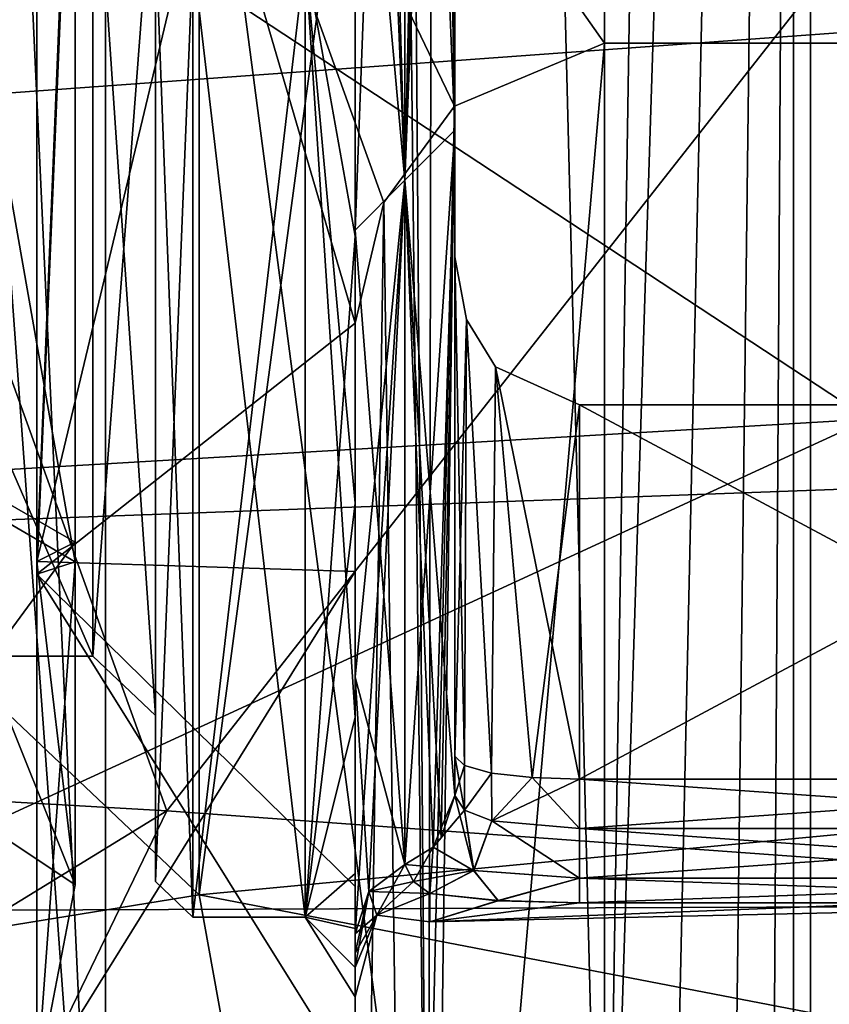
# Model space of a CAD drawing. Header units: millimetres. Extents: x -110 to 163, y -50 to 19.
# Tile 149 of 256: x -54.94 to -51.7, y -25.73 to -21.79. Entities that reach past the tile are written whole.
import ezdxf

# ---------------------------------------------------------------- set-up
doc = ezdxf.new("R2010")
doc.units = ezdxf.units.MM
doc.header["$LTSCALE"] = 65.185185
for name, color, linetype in [('108', 7, 'CONTINUOUS'), ('119', 7, 'CONTINUOUS'), ('16', 7, 'CONTINUOUS'), ('179', 7, 'CONTINUOUS'), ('180', 7, 'CONTINUOUS'), ('235', 7, 'CONTINUOUS'), ('31', 7, 'CONTINUOUS'), ('32', 7, 'CONTINUOUS'), ('320', 7, 'CONTINUOUS'), ('364', 7, 'CONTINUOUS'), ('37', 7, 'CONTINUOUS'), ('394', 7, 'CONTINUOUS'), ('395', 7, 'CONTINUOUS'), ('452', 7, 'CONTINUOUS'), ('465', 7, 'CONTINUOUS'), ('466', 7, 'CONTINUOUS'), ('469', 7, 'CONTINUOUS'), ('470', 7, 'CONTINUOUS'), ('472', 7, 'CONTINUOUS'), ('473', 7, 'CONTINUOUS'), ('55', 7, 'CONTINUOUS'), ('56', 7, 'CONTINUOUS'), ('6026', 7, 'CONTINUOUS'), ('6030', 7, 'CONTINUOUS'), ('6086', 7, 'CONTINUOUS'), ('61', 7, 'CONTINUOUS'), ('6131', 7, 'CONTINUOUS'), ('6134', 7, 'CONTINUOUS'), ('6140', 7, 'CONTINUOUS'), ('6167', 7, 'CONTINUOUS'), ('6168', 7, 'CONTINUOUS'), ('748', 7, 'CONTINUOUS'), ('749', 7, 'CONTINUOUS'), ('750', 7, 'CONTINUOUS'), ('751', 7, 'CONTINUOUS'), ('756', 7, 'CONTINUOUS'), ('757', 7, 'CONTINUOUS'), ('758', 7, 'CONTINUOUS'), ('759', 7, 'CONTINUOUS'), ('760', 7, 'CONTINUOUS'), ('761', 7, 'CONTINUOUS'), ('762', 7, 'CONTINUOUS'), ('763', 7, 'CONTINUOUS'), ('769', 7, 'CONTINUOUS'), ('775', 7, 'CONTINUOUS'), ('776', 7, 'CONTINUOUS'), ('777', 7, 'CONTINUOUS'), ('779', 7, 'CONTINUOUS'), ('780', 7, 'CONTINUOUS'), ('887', 7, 'CONTINUOUS'), ('888', 7, 'CONTINUOUS')]:
    doc.layers.add(name, color=color, linetype=linetype)

msp = doc.modelspace()

# ---------------------------------------------------------------- linework, layer by layer
at = {"layer": '108', "linetype": 'CONTINUOUS'}
for points in [[(-54.2249, -25.2911, -17), (-54.2249, -5.3098, -17), (-51.5796, -5.5588, -16.6438), (-54.2249, -25.2911, -17)], [(-54.2249, -25.2911, -17), (-51.5796, -5.5588, -16.6438), (-51.582, -25.042, -16.6444), (-54.2249, -25.2911, -17)]]:
    msp.add_3dface(points, dxfattribs=at)
at = {"layer": '119', "linetype": 'CONTINUOUS'}
for points in [[(-51.541, -23.3862, -20.9675), (-47.8802, -20.5016, -21.6502), (-55.1882, -20.9876, -23.4301), (-51.541, -23.3862, -20.9675)], [(-58.6166, -23.7999, -23.3508), (-51.541, -23.3862, -20.9675), (-55.1882, -20.9876, -23.4301), (-58.6166, -23.7999, -23.3508)], [(-56.7015, -25.7597, -20.0139), (-51.541, -23.3862, -20.9675), (-58.6166, -23.7999, -23.3508), (-56.7015, -25.7597, -20.0139)], [(-56.7015, -25.7597, -20.0139), (-51.6559, -25.8559, -18.2892), (-51.541, -23.3862, -20.9675), (-56.7015, -25.7597, -20.0139)]]:
    msp.add_3dface(points, dxfattribs=at)
at = {"layer": '16', "linetype": 'CONTINUOUS'}
for points in [[(-77.5, -3.2536, -17), (-54.2249, -5.3098, -17), (-54.2249, -25.2911, -17), (-77.5, -3.2536, -17)], [(-62.3155, -26.6056, -17), (-77.5, -3.2536, -17), (-54.2249, -25.2911, -17), (-62.3155, -26.6056, -17)]]:
    msp.add_3dface(points, dxfattribs=at)
at = {"layer": '179', "linetype": 'CONTINUOUS'}
for points in [[(-54.2249, -25.2911, -17), (-51.582, -25.042, -16.6444), (-49.0691, -26.2851, -16.169), (-54.2249, -25.2911, -17)], [(-54.2249, -25.2911, -17), (-49.0691, -26.2851, -16.169), (-54.0698, -26.1484, -17.509), (-54.2249, -25.2911, -17)]]:
    msp.add_3dface(points, dxfattribs=at)
at = {"layer": '180', "linetype": 'CONTINUOUS'}
msp.add_3dface([(-62.3155, -26.6056, -17), (-54.2249, -25.2911, -17), (-54.0698, -26.1484, -17.509), (-62.3155, -26.6056, -17)], dxfattribs=at)
at = {"layer": '235', "color": 7, "linetype": 'CONTINUOUS', "true_color": 0x0303ff}
for points in [[(-103, -25.55, 17.7535), (-29.8423, -15.3, 20.5), (-63.9212, -15.3, 20.5), (-103, -25.55, 17.7535)], [(-29.8423, -15.3, 20.5), (-103, -25.55, 17.7535), (-26.6474, -20.0316, 19.9465), (-29.8423, -15.3, 20.5)], [(-26.6474, -20.0316, 19.9465), (-103, -25.55, 17.7535), (-23.4256, -22.6324, 19.1438), (-26.6474, -20.0316, 19.9465)], [(-23.4256, -22.6324, 19.1438), (-103, -25.55, 17.7535), (-18.5969, -25.2038, 17.9489), (-23.4256, -22.6324, 19.1438)], [(-18.5969, -25.2038, 17.9489), (-103, -25.55, 17.7535), (-13.8802, -26.857, 16.9318), (-18.5969, -25.2038, 17.9489)], [(-13.8802, -26.857, 16.9318), (-103, -25.55, 17.7535), (-68.9975, -30.825, 13.3875), (-13.8802, -26.857, 16.9318)], [(108.1, -25.55, 17.7535), (0.0005, -28.7081, 15.5072), (-68.9975, -30.825, 13.3875), (108.1, -25.55, 17.7535)], [(-64.6798, -31.24, 12.8905), (108.1, -25.55, 17.7535), (-68.9975, -30.825, 13.3875), (-64.6798, -31.24, 12.8905)], [(-60.3244, -32.4381, 11.2488), (108.1, -25.55, 17.7535), (-64.6798, -31.24, 12.8905), (-60.3244, -32.4381, 11.2488)], [(108.1, -33.0535, 10.25), (108.1, -25.55, 17.7535), (-60.3244, -32.4381, 11.2488), (108.1, -33.0535, 10.25)]]:
    msp.add_3dface(points, dxfattribs=at)
at = {"layer": '31', "linetype": 'CONTINUOUS'}
for points in [[(-54.6, -28.0377, 12), (-27.3, -28.0377, 12), (-54.6, -5.1388, 12), (-54.6, -28.0377, 12)], [(-54.6, -5.1388, 12), (-27.3, -28.0377, 12), (-40.1305, -5.1388, 12), (-54.6, -5.1388, 12)]]:
    msp.add_3dface(points, dxfattribs=at)
at = {"layer": '32', "linetype": 'CONTINUOUS'}
for points in [[(-53.6, -27.9821, -12.5), (-53.6, -1.4662, -12.5), (-53.6, -18.6219, -10.2239), (-53.6, -27.9821, -12.5)], [(-53.6, -23.9969, -6.3187), (-53.6, -27.9821, -12.5), (-53.6, -18.6219, -10.2239), (-53.6, -23.9969, -6.3187)], [(-53.6, -23.0015, 7.5), (-53.6, -29.9969, 7.5), (-53.6, -25.2587, 4.048), (-53.6, -23.0015, 7.5)], [(-53.6, -26.05), (-53.6, -27.9821, -12.5), (-53.6, -23.9969, -6.3187), (-53.6, -26.05)], [(-53.6, -25.2587, 4.048), (-53.6, -29.9969, 7.5), (-53.6, -26.05), (-53.6, -25.2587, 4.048)]]:
    msp.add_3dface(points, dxfattribs=at)
at = {"layer": '320', "linetype": 'CONTINUOUS'}
for points in [[(-52.6, -21.8812, 8.5), (-52.6, -29.9969, 8.5), (-53.3071, -29.9969, 8.2071), (-52.6, -21.8812, 8.5)], [(-52.6, -21.8812, 8.5), (-53.3071, -29.9969, 8.2071), (-53.2019, -22.1335, 8.2985), (-52.6, -21.8812, 8.5)], [(-53.2019, -22.1335, 8.2985), (-53.3815, -29.9969, 8.1239), (-53.485, -22.5189, 7.9656), (-53.2019, -22.1335, 8.2985)], [(-53.3071, -29.9969, 8.2071), (-53.3815, -29.9969, 8.1239), (-53.2019, -22.1335, 8.2985), (-53.3071, -29.9969, 8.2071)], [(-53.6, -29.9969, 7.5), (-53.6, -23.0015, 7.5), (-53.485, -22.5189, 7.9656), (-53.6, -29.9969, 7.5)], [(-53.3815, -29.9969, 8.1239), (-53.6, -29.9969, 7.5), (-53.485, -22.5189, 7.9656), (-53.3815, -29.9969, 8.1239)]]:
    msp.add_3dface(points, dxfattribs=at)
at = {"layer": '364', "linetype": 'CONTINUOUS'}
for points in [[(-56.0222, -20.3298, -27.4168), (-54.3539, -24.9548, -24.5693), (-58.8806, -24.6961, -27.0554), (-56.0222, -20.3298, -27.4168)], [(-50.8, -20.435, -25.4729), (-54.3539, -24.9548, -24.5693), (-56.0222, -20.3298, -27.4168), (-50.8, -20.435, -25.4729)], [(-50.8, -20.435, -25.4729), (-49.256, -25.3248, -22.7606), (-54.3539, -24.9548, -24.5693), (-50.8, -20.435, -25.4729)], [(-54.3539, -24.9548, -24.5693), (-60.1083, -28.4834, -23.0462), (-58.8806, -24.6961, -27.0554), (-54.3539, -24.9548, -24.5693)], [(-54.3539, -24.9548, -24.5693), (-56.3659, -29.1146, -20.1552), (-60.1083, -28.4834, -23.0462), (-54.3539, -24.9548, -24.5693)], [(-49.256, -25.3248, -22.7606), (-56.3659, -29.1146, -20.1552), (-54.3539, -24.9548, -24.5693), (-49.256, -25.3248, -22.7606)], [(-49.256, -25.3248, -22.7606), (-51.1877, -29.4013, -18.2229), (-56.3659, -29.1146, -20.1552), (-49.256, -25.3248, -22.7606)]]:
    msp.add_3dface(points, dxfattribs=at)
at = {"layer": '37', "linetype": 'CONTINUOUS'}
for points in [[(0, -11.3, 8.5), (0, -29.9969, 8.5), (-52.6, -29.9969, 8.5), (0, -11.3, 8.5)], [(-36, -21.8812, 8.5), (0, -11.3, 8.5), (-52.6, -29.9969, 8.5), (-36, -21.8812, 8.5)], [(-52.6, -21.8812, 8.5), (-36, -21.8812, 8.5), (-52.6, -29.9969, 8.5), (-52.6, -21.8812, 8.5)]]:
    msp.add_3dface(points, dxfattribs=at)
at = {"layer": '394', "color": 7, "linetype": 'CONTINUOUS', "true_color": 0x000000}
for points in [[(-54.8756, -18.5734, -10.2395), (-54.7216, -20.2078, -8.658), (-54.8756, -23.9568, -6.3735), (-54.8756, -18.5734, -10.2395)], [(-55.3991, -19.9848, -8.2646), (-55.3991, -23.4894, -4.8149), (-54.7216, -20.2078, -8.658), (-55.3991, -19.9848, -8.2646)], [(-54.7216, -20.2078, -8.658), (-55.3991, -23.4894, -4.8149), (-54.7216, -23.8793, -5.0442), (-54.7216, -20.2078, -8.658)], [(-54.7216, -20.2078, -8.658), (-54.7216, -23.8793, -5.0442), (-54.8756, -23.9568, -6.3735), (-54.7216, -20.2078, -8.658)], [(-55.3991, -23.4894, -4.8149), (-55.3991, -24.7997, -0.0752), (-54.7216, -23.8793, -5.0442), (-55.3991, -23.4894, -4.8149)], [(-55.3991, -24.7997, -0.0752), (-54.7216, -25.2519, -0.0787), (-54.7216, -23.8793, -5.0442), (-55.3991, -24.7997, -0.0752)], [(-54.7216, -23.8793, -5.0442), (-54.7216, -25.2519, -0.0787), (-54.8756, -23.9568, -6.3735), (-54.7216, -23.8793, -5.0442)], [(-54.7216, -25.2519, -0.0787), (-54.8756, -26.0497, -0.085), (-54.8756, -23.9568, -6.3735), (-54.7216, -25.2519, -0.0787)]]:
    msp.add_3dface(points, dxfattribs=at)
at = {"layer": '395', "color": 7, "linetype": 'CONTINUOUS', "true_color": 0x000000}
for points in [[(-54.8756, -24.007, 6.3048), (-54.7216, -20.3442, 8.5793), (-54.8756, -18.6543, 10.2133), (-54.8756, -24.007, 6.3048)], [(-55.3991, -23.5646, 4.6848), (-55.3991, -20.1149, 8.1894), (-54.7216, -23.958, 4.9078), (-55.3991, -23.5646, 4.6848)], [(-54.7216, -23.958, 4.9078), (-55.3991, -20.1149, 8.1894), (-54.7216, -20.3442, 8.5793), (-54.7216, -23.958, 4.9078)], [(-54.7216, -23.958, 4.9078), (-54.7216, -20.3442, 8.5793), (-54.8756, -24.007, 6.3048), (-54.7216, -23.958, 4.9078)], [(-54.7216, -25.2519, -0.0787), (-55.3991, -24.7997, -0.0752), (-55.3991, -23.5646, 4.6848), (-54.7216, -25.2519, -0.0787)], [(-54.7216, -25.2519, -0.0787), (-55.3991, -23.5646, 4.6848), (-54.7216, -23.958, 4.9078), (-54.7216, -25.2519, -0.0787)], [(-54.8756, -26.0497, -0.085), (-54.7216, -25.2519, -0.0787), (-54.7216, -23.958, 4.9078), (-54.8756, -26.0497, -0.085)], [(-54.8756, -26.0497, -0.085), (-54.7216, -23.958, 4.9078), (-54.8756, -26.0499, -0.0425), (-54.8756, -26.0497, -0.085)], [(-54.8756, -26.0499, -0.0425), (-54.7216, -23.958, 4.9078), (-54.8756, -26.05), (-54.8756, -26.0499, -0.0425)], [(-54.8756, -26.05), (-54.7216, -23.958, 4.9078), (-54.8756, -24.007, 6.3048), (-54.8756, -26.05)]]:
    msp.add_3dface(points, dxfattribs=at)
at = {"layer": '452', "color": 7, "linetype": 'CONTINUOUS', "true_color": 0x000000}
for points in [[(-53.3, -25.4), (-52.7, -25.324, -1.2367), (-40.85, -24.9057, 3.1211), (-53.3, -25.4)], [(-49.9, -25.324, 1.2367), (-53.3, -25.4), (-40.85, -24.9057, 3.1211), (-49.9, -25.324, 1.2367)], [(-52.7, -25.324, -1.2367), (-49.9, -25.324, -1.2367), (-40.85, -24.9057, 3.1211), (-52.7, -25.324, -1.2367)], [(-53.3, -25.2856, -1.5159), (-53.0267, -25.3147, -1.3096), (-53.3, -25.4), (-53.3, -25.2856, -1.5159)], [(-53.3, -25.2856, 1.5159), (-53.3, -25.4), (-53.027, -25.3148, 1.3089), (-53.3, -25.2856, 1.5159)], [(-53.0267, -25.3147, -1.3096), (-52.7, -25.324, -1.2367), (-53.3, -25.4), (-53.0267, -25.3147, -1.3096)], [(-53.027, -25.3148, 1.3089), (-53.3, -25.4), (-52.7, -25.324, 1.2367), (-53.027, -25.3148, 1.3089)], [(-52.7, -25.324, 1.2367), (-53.3, -25.4), (-49.9, -25.324, 1.2367), (-52.7, -25.324, 1.2367)]]:
    msp.add_3dface(points, dxfattribs=at)
at = {"layer": '465', "color": 7, "linetype": 'CONTINUOUS', "true_color": 0x000000}
for points in [[(-53.6, -22.6539, -7.3539), (-53.8, -21.5305, -8.5756), (-53.6, -21.3994, -8.4236), (-53.6, -22.6539, -7.3539)], [(-53.6, -21.3994, 8.4236), (-53.8, -21.5305, 8.5756), (-53.6, -22.6539, 7.3539), (-53.6, -21.3994, 8.4236)], [(-53.8, -25.3812, -3.2756), (-53.8, -21.5305, -8.5756), (-53.6, -24.5816, -4.6917), (-53.8, -25.3812, -3.2756)], [(-53.6, -24.5816, -4.6917), (-53.8, -21.5305, -8.5756), (-53.6, -23.7236, -6.0994), (-53.6, -24.5816, -4.6917)], [(-53.6, -23.7236, -6.0994), (-53.8, -21.5305, -8.5756), (-53.6, -22.6539, -7.3539), (-53.6, -23.7236, -6.0994)], [(-53.8, -21.5305, 8.5756), (-53.8, -25.3812, 3.2756), (-53.6, -22.6539, 7.3539), (-53.8, -21.5305, 8.5756)], [(-53.6, -22.6539, 7.3539), (-53.8, -25.3812, 3.2756), (-53.6, -23.7236, 6.0994), (-53.6, -22.6539, 7.3539)], [(-53.6, -23.7236, 6.0994), (-53.8, -25.3812, 3.2756), (-53.6, -24.5816, 4.6917), (-53.6, -23.7236, 6.0994)], [(-53.6, -25.2064, -3.1661), (-53.8, -25.3812, -3.2756), (-53.6, -24.5816, -4.6917), (-53.6, -25.2064, -3.1661)], [(-53.6, -24.5816, 4.6917), (-53.8, -25.3812, 3.2756), (-53.6, -25.2064, 3.1661), (-53.6, -24.5816, 4.6917)], [(-53.8, -25.3812, 3.2756), (-53.8, -25.3812, -3.2756), (-53.6, -25.2064, 3.1661), (-53.8, -25.3812, 3.2756)], [(-53.6, -25.2064, 3.1661), (-53.8, -25.3812, -3.2756), (-53.6, -25.4261, 2.371), (-53.6, -25.2064, 3.1661)], [(-53.6, -25.4261, -2.371), (-53.8, -25.3812, -3.2756), (-53.6, -25.2064, -3.1661), (-53.6, -25.4261, -2.371)], [(-53.6, -25.4261, 2.371), (-53.8, -25.3812, -3.2756), (-53.6, -25.5822, 1.5609), (-53.6, -25.4261, 2.371)], [(-53.6, -25.5822, 1.5609), (-53.8, -25.3812, -3.2756), (-53.6, -25.7), (-53.6, -25.5822, 1.5609)], [(-53.6, -25.7), (-53.8, -25.3812, -3.2756), (-53.6, -25.5822, -1.5609), (-53.6, -25.7)], [(-53.6, -25.5822, -1.5609), (-53.8, -25.3812, -3.2756), (-53.6, -25.4261, -2.371), (-53.6, -25.5822, -1.5609)]]:
    msp.add_3dface(points, dxfattribs=at)
at = {"layer": '466', "color": 7, "linetype": 'CONTINUOUS', "true_color": 0x000000}
for points in [[(-53.8, -21.5305, -8.5756), (-53.8, -25.3812, -3.2756), (-54.25, -21.5305, -8.5756), (-53.8, -21.5305, -8.5756)], [(-54.25, -21.5305, -8.5756), (-53.8, -25.3812, -3.2756), (-54.25, -25.3812, -3.2756), (-54.25, -21.5305, -8.5756)], [(-53.8, -25.3812, 3.2756), (-53.8, -21.5305, 8.5756), (-54.25, -25.3812, 3.2756), (-53.8, -25.3812, 3.2756)], [(-54.25, -25.3812, 3.2756), (-53.8, -21.5305, 8.5756), (-54.25, -21.5305, 8.5756), (-54.25, -25.3812, 3.2756)], [(-53.8, -25.3812, -3.2756), (-53.8, -25.3812, 3.2756), (-54.25, -25.3812, -3.2756), (-53.8, -25.3812, -3.2756)], [(-54.25, -25.3812, -3.2756), (-53.8, -25.3812, 3.2756), (-54.25, -25.3812, 3.2756), (-54.25, -25.3812, -3.2756)]]:
    msp.add_3dface(points, dxfattribs=at)
at = {"layer": '469', "color": 7, "linetype": 'CONTINUOUS', "true_color": 0x000000}
for points in [[(-54.4, -21.0304, -7.8883), (-54.4, -21.442, -8.4545), (-54.4, -24.5728, -3.0129), (-54.4, -21.0304, -7.8883)], [(-54.4, -24.5728, 3.0129), (-54.4, -21.4419, 8.4545), (-54.4, -21.0305, 7.8882), (-54.4, -24.5728, 3.0129)], [(-54.4, -25.2385, 3.2292), (-54.4, -21.4419, 8.4545), (-54.4, -24.5728, 3.0129), (-54.4, -25.2385, 3.2292)], [(-54.4, -21.442, -8.4545), (-54.4, -25.2385, -3.2292), (-54.4, -24.5728, -3.0129), (-54.4, -21.442, -8.4545)], [(-54.4, -25.2385, -3.2292), (-54.4, -25.2385, 3.2292), (-54.4, -24.5728, 3.0129), (-54.4, -25.2385, -3.2292)], [(-54.4, -24.5728, -3.0129), (-54.4, -25.2385, -3.2292), (-54.4, -24.5728, 3.0129), (-54.4, -24.5728, -3.0129)]]:
    msp.add_3dface(points, dxfattribs=at)
at = {"layer": '470', "color": 7, "linetype": 'CONTINUOUS', "true_color": 0x000000}
for points in [[(-54.25, -21.5305, 8.5756), (-54.4, -21.4419, 8.4545), (-54.4, -25.2385, 3.2292), (-54.25, -21.5305, 8.5756)], [(-54.25, -21.5305, -8.5756), (-54.25, -25.3812, -3.2756), (-54.4, -21.442, -8.4545), (-54.25, -21.5305, -8.5756)], [(-54.25, -25.3812, -3.2756), (-54.4, -25.2385, -3.2292), (-54.4, -21.442, -8.4545), (-54.25, -25.3812, -3.2756)], [(-54.25, -25.3812, 3.2756), (-54.25, -21.5305, 8.5756), (-54.4, -25.2385, 3.2292), (-54.25, -25.3812, 3.2756)], [(-54.25, -25.3812, -3.2756), (-54.25, -25.3812, 3.2756), (-54.4, -25.2385, -3.2292), (-54.25, -25.3812, -3.2756)], [(-54.25, -25.3812, 3.2756), (-54.4, -25.2385, 3.2292), (-54.4, -25.2385, -3.2292), (-54.25, -25.3812, 3.2756)]]:
    msp.add_3dface(points, dxfattribs=at)
at = {"layer": '472', "color": 7, "linetype": 'CONTINUOUS', "true_color": 0x000000}
for points in [[(-54.4, -21.0304, -7.8883), (-54.4, -24.5728, -3.0129), (-54.65, -20.884, -7.6857), (-54.4, -21.0304, -7.8883)], [(-54.65, -20.884, -7.6857), (-54.4, -24.5728, -3.0129), (-54.65, -24.335, -2.9357), (-54.65, -20.884, -7.6857)], [(-54.65, -24.335, 2.9357), (-54.4, -21.0305, 7.8882), (-54.65, -20.884, 7.6857), (-54.65, -24.335, 2.9357)], [(-54.4, -24.5728, 3.0129), (-54.4, -21.0305, 7.8882), (-54.65, -24.335, 2.9357), (-54.4, -24.5728, 3.0129)], [(-54.4, -24.5728, -3.0129), (-54.4, -24.5728, 3.0129), (-54.65, -24.335, -2.9357), (-54.4, -24.5728, -3.0129)], [(-54.65, -24.335, -2.9357), (-54.4, -24.5728, 3.0129), (-54.65, -24.335, 2.9357), (-54.65, -24.335, -2.9357)]]:
    msp.add_3dface(points, dxfattribs=at)
at = {"layer": '473', "color": 7, "linetype": 'CONTINUOUS', "true_color": 0x000000}
for points in [[(-54.65, -20.884, -7.6857), (-54.65, -24.335, -2.9357), (-56.15, -20.884, -7.6857), (-54.65, -20.884, -7.6857)], [(-56.15, -20.884, -7.6857), (-54.65, -24.335, -2.9357), (-56.15, -24.335, -2.9357), (-56.15, -20.884, -7.6857)], [(-54.65, -24.335, 2.9357), (-54.65, -20.884, 7.6857), (-56.15, -24.335, 2.9357), (-54.65, -24.335, 2.9357)], [(-56.15, -24.335, 2.9357), (-54.65, -20.884, 7.6857), (-56.15, -20.884, 7.6857), (-56.15, -24.335, 2.9357)], [(-54.65, -24.335, -2.9357), (-54.65, -24.335, 2.9357), (-56.15, -24.335, -2.9357), (-54.65, -24.335, -2.9357)], [(-56.15, -24.335, -2.9357), (-54.65, -24.335, 2.9357), (-56.15, -24.335, 2.9357), (-56.15, -24.335, -2.9357)]]:
    msp.add_3dface(points, dxfattribs=at)
at = {"layer": '55', "linetype": 'CONTINUOUS'}
for points in [[(-53.6, -1.4662, -12.5), (-53.6, -27.9821, -12.5), (-53.3071, -27.9821, -13.2071), (-53.6, -1.4662, -12.5)], [(-53.5093, -1.6629, -12.9162), (-53.6, -1.4662, -12.5), (-53.3071, -27.9821, -13.2071), (-53.5093, -1.6629, -12.9162)], [(-53.2611, -1.8323, -13.2503), (-53.5093, -1.6629, -12.9162), (-53.3071, -27.9821, -13.2071), (-53.2611, -1.8323, -13.2503)], [(-52.6, -27.9821, -13.5), (-53.2611, -1.8323, -13.2503), (-53.3071, -27.9821, -13.2071), (-52.6, -27.9821, -13.5)], [(-52.6, -1.9897, -13.5), (-53.2611, -1.8323, -13.2503), (-52.6, -27.9821, -13.5), (-52.6, -1.9897, -13.5)]]:
    msp.add_3dface(points, dxfattribs=at)
at = {"layer": '56', "linetype": 'CONTINUOUS'}
for points in [[(-51.5208, -2.0373, -13.4672), (-51.7748, -2.0388, -13.5), (-51.5121, -27.946, -13.4649), (-51.5208, -2.0373, -13.4672)], [(-51.7748, -2.0388, -13.5), (-51.7748, -27.946, -13.5), (-51.5121, -27.946, -13.4649), (-51.7748, -2.0388, -13.5)]]:
    msp.add_3dface(points, dxfattribs=at)
at = {"layer": '6026', "linetype": 'CONTINUOUS'}
for points in [[(-51.8425, 7.858, -52), (-58.6255, -43.6626, -52), (-58.6255, 13.0626, -52), (-51.8425, 7.858, -52)], [(-51.8425, -38.458, -52), (-58.6255, -43.6626, -52), (-51.8425, 7.858, -52), (-51.8425, -38.458, -52)], [(-46.6378, 1.0752, -52), (-51.8425, -38.458, -52), (-51.8425, 7.858, -52), (-46.6378, 1.0752, -52)], [(-46.6378, -31.6752, -52), (-51.8425, -38.458, -52), (-46.6378, 1.0752, -52), (-46.6378, -31.6752, -52)]]:
    msp.add_3dface(points, dxfattribs=at)
at = {"layer": '6030', "linetype": 'CONTINUOUS'}
for points in [[(-51.8425, 7.858, -51.5), (-58.6255, 13.0626, -51.5), (-51.8425, -38.458, -51.5), (-51.8425, 7.858, -51.5)], [(-51.8425, -38.458, -51.5), (-58.6255, 13.0626, -51.5), (-58.6255, -43.6626, -51.5), (-51.8425, -38.458, -51.5)], [(-46.6378, 1.0752, -51.5), (-51.8425, 7.858, -51.5), (-46.6378, -31.6752, -51.5), (-46.6378, 1.0752, -51.5)], [(-46.6378, -31.6752, -51.5), (-51.8425, 7.858, -51.5), (-51.8425, -38.458, -51.5), (-46.6378, -31.6752, -51.5)]]:
    msp.add_3dface(points, dxfattribs=at)
at = {"layer": '6086', "linetype": 'CONTINUOUS'}
for points in [[(-52.6, -1.9897, -13.5), (-52.6, -27.9821, -13.5), (-52.1849, -2.0145, -13.5), (-52.6, -1.9897, -13.5)], [(-52.6, -27.9821, -13.5), (-51.7748, -2.0388, -13.5), (-52.1849, -2.0145, -13.5), (-52.6, -27.9821, -13.5)], [(-51.7748, -2.0388, -13.5), (-52.6, -27.9821, -13.5), (-52.3477, -27.9693, -13.5), (-51.7748, -2.0388, -13.5)], [(-52.0969, -27.9566, -13.5), (-51.7748, -2.0388, -13.5), (-52.3477, -27.9693, -13.5), (-52.0969, -27.9566, -13.5)], [(-51.7748, -2.0388, -13.5), (-52.0969, -27.9566, -13.5), (-51.9323, -27.9497, -13.5), (-51.7748, -2.0388, -13.5)], [(-51.7748, -27.946, -13.5), (-51.7748, -2.0388, -13.5), (-51.9323, -27.9497, -13.5), (-51.7748, -27.946, -13.5)]]:
    msp.add_3dface(points, dxfattribs=at)
at = {"layer": '61', "linetype": 'CONTINUOUS'}
for points in [[(-54.6, -28.0377, 12), (-56.3307, -4.2653, 11.4505), (-56.5399, -28.6724, 11.2884), (-54.6, -28.0377, 12)], [(-56.3307, -4.2653, 11.4505), (-54.6, -28.0377, 12), (-55.6776, -4.8062, 11.7998), (-56.3307, -4.2653, 11.4505)], [(-54.6, -28.0377, 12), (-54.6, -5.1388, 12), (-55.6776, -4.8062, 11.7998), (-54.6, -28.0377, 12)]]:
    msp.add_3dface(points, dxfattribs=at)
at = {"layer": '6131', "linetype": 'CONTINUOUS'}
for points in [[(-53.485, -22.5189, 7.9656), (-53.6, -23.0015, 7.5), (-54.8756, -18.6543, 10.2133), (-53.485, -22.5189, 7.9656)], [(-53.6, -23.0015, 7.5), (-54.8756, -24.007, 6.3048), (-54.8756, -18.6543, 10.2133), (-53.6, -23.0015, 7.5)], [(-36, -21.8812, 8.5), (-52.6, -21.8812, 8.5), (-54.8756, -18.6543, 10.2133), (-36, -21.8812, 8.5)], [(-36, -18.7776, 10.172), (-36, -21.8812, 8.5), (-54.8756, -18.6543, 10.2133), (-36, -18.7776, 10.172)], [(-52.6, -21.8812, 8.5), (-53.2019, -22.1335, 8.2985), (-54.8756, -18.6543, 10.2133), (-52.6, -21.8812, 8.5)], [(-53.2019, -22.1335, 8.2985), (-53.485, -22.5189, 7.9656), (-54.8756, -18.6543, 10.2133), (-53.2019, -22.1335, 8.2985)], [(-53.6, -23.0015, 7.5), (-53.6, -25.2587, 4.048), (-54.8756, -24.007, 6.3048), (-53.6, -23.0015, 7.5)], [(-53.6, -25.2587, 4.048), (-53.6, -26.05), (-54.8756, -24.007, 6.3048), (-53.6, -25.2587, 4.048)], [(-53.6, -26.05), (-54.8756, -26.05), (-54.8756, -24.007, 6.3048), (-53.6, -26.05)]]:
    msp.add_3dface(points, dxfattribs=at)
at = {"layer": '6134', "linetype": 'CONTINUOUS'}
for points in [[(-53.6, -18.6219, -10.2239), (-54.8756, -18.5734, -10.2395), (-54.8756, -23.9568, -6.3735), (-53.6, -18.6219, -10.2239)], [(-53.6, -23.9969, -6.3187), (-53.6, -18.6219, -10.2239), (-54.8756, -23.9568, -6.3735), (-53.6, -23.9969, -6.3187)], [(-54.8756, -26.0497, -0.085), (-53.6, -23.9969, -6.3187), (-54.8756, -23.9568, -6.3735), (-54.8756, -26.0497, -0.085)], [(-53.6, -26.05), (-53.6, -23.9969, -6.3187), (-54.8756, -26.05), (-53.6, -26.05)], [(-53.6, -23.9969, -6.3187), (-54.8756, -26.0497, -0.085), (-54.8756, -26.0499, -0.0425), (-53.6, -23.9969, -6.3187)], [(-53.6, -23.9969, -6.3187), (-54.8756, -26.0499, -0.0425), (-54.8756, -26.05), (-53.6, -23.9969, -6.3187)]]:
    msp.add_3dface(points, dxfattribs=at)
at = {"layer": '6140', "linetype": 'CONTINUOUS'}
for points in [[(-13.4426, -25.269, 14.3829), (-9.3241, -26.0554, 13.8047), (-60.25, -18.3069, 17.2397), (-13.4426, -25.269, 14.3829)], [(-15.6152, -24.7127, 14.753), (-13.4426, -25.269, 14.3829), (-60.25, -18.3069, 17.2397), (-15.6152, -24.7127, 14.753)], [(-9.3241, -26.0554, 13.8047), (-60.25, -26.4902, 13.4547), (-60.25, -18.3069, 17.2397), (-9.3241, -26.0554, 13.8047)], [(-27.2809, -18.771, 17.1523), (-20.984, -22.7883, 15.8169), (-60.25, -18.3069, 17.2397), (-27.2809, -18.771, 17.1523)], [(-20.984, -22.7883, 15.8169), (-15.6152, -24.7127, 14.753), (-60.25, -18.3069, 17.2397), (-20.984, -22.7883, 15.8169)]]:
    msp.add_3dface(points, dxfattribs=at)
at = {"layer": '6167', "color": 7, "linetype": 'CONTINUOUS', "true_color": 0xcad1ee}
for points in [[(-53.2, -22.7365), (-53.2, -24.7365, 2), (-53.1615, -24.7737, 1.8077), (-53.2, -22.7365)], [(-53.2, -22.7365), (-53.1615, -24.7737, 1.8077), (-53.1537, -22.9873, 0), (-53.2, -22.7365)], [(-53.1615, -24.7737, 1.8077), (-53.0528, -24.8044, 1.6457), (-53.1537, -22.9873, 0), (-53.1615, -24.7737, 1.8077)], [(-53.0528, -24.8044, 1.6457), (-53.0368, -23.1765, 0), (-53.1537, -22.9873, 0), (-53.0528, -24.8044, 1.6457)], [(-53.0528, -24.8044, 1.6457), (-52.8906, -24.8219, 1.5377), (-53.0368, -23.1765, 0), (-53.0528, -24.8044, 1.6457)], [(-52.8906, -24.8219, 1.5377), (-52.7, -24.8288, 1.5), (-53.0368, -23.1765, 0), (-52.8906, -24.8219, 1.5377)], [(-52.7, -24.8288, 1.5), (-52.7, -23.3288), (-53.0368, -23.1765, 0), (-52.7, -24.8288, 1.5)]]:
    msp.add_3dface(points, dxfattribs=at)
at = {"layer": '6168', "color": 7, "linetype": 'CONTINUOUS', "true_color": 0xcad1ee}
for points in [[(-52.7, -24.8288, 1.5), (-49.9, -24.8288, 1.5), (-52.7, -23.3288), (-52.7, -24.8288, 1.5)], [(-52.7, -23.3288), (-49.9, -24.8288, 1.5), (-49.9, -23.3288), (-52.7, -23.3288)]]:
    msp.add_3dface(points, dxfattribs=at)
at = {"layer": '748', "color": 7, "linetype": 'CONTINUOUS', "true_color": 0x000000}
for points in [[(-49.8999, -25.2253, 1.4245), (-49.9, -25.0263, 1.5), (-52.7, -25.225, 1.4247), (-49.8999, -25.2253, 1.4245)], [(-52.7, -25.225, 1.4247), (-49.9, -25.0263, 1.5), (-52.7, -25.0263, 1.5), (-52.7, -25.225, 1.4247)], [(-52.7, -25.324, 1.2367), (-49.8999, -25.2253, 1.4245), (-52.7, -25.225, 1.4247), (-52.7, -25.324, 1.2367)], [(-52.7, -25.324, 1.2367), (-49.9, -25.324, 1.2367), (-49.8999, -25.2253, 1.4245), (-52.7, -25.324, 1.2367)]]:
    msp.add_3dface(points, dxfattribs=at)
at = {"layer": '749', "color": 7, "linetype": 'CONTINUOUS', "true_color": 0x000000}
for points in [[(-53.1246, -25.1939, 1.6085), (-53.2, -24.8937, 2), (-53.2875, -25.1011, 2.0433), (-53.1246, -25.1939, 1.6085)], [(-53.2875, -25.1011, 2.0433), (-53.2, -24.8937, 2), (-53.2549, -25.063, 2.0353), (-53.2875, -25.1011, 2.0433)], [(-53.1609, -24.9528, 1.8062), (-53.2, -24.8937, 2), (-53.1246, -25.1939, 1.6085), (-53.1609, -24.9528, 1.8062)], [(-53.0518, -24.9949, 1.6447), (-53.1609, -24.9528, 1.8062), (-53.1246, -25.1939, 1.6085), (-53.0518, -24.9949, 1.6447)], [(-52.7, -25.225, 1.4247), (-53.0518, -24.9949, 1.6447), (-53.1246, -25.1939, 1.6085), (-52.7, -25.225, 1.4247)], [(-52.7, -25.225, 1.4247), (-52.7, -25.0263, 1.5), (-53.0518, -24.9949, 1.6447), (-52.7, -25.225, 1.4247)], [(-53.2875, -25.1011, 2.0433), (-53.4, -25.1706, 2.0577), (-53.3656, -25.2376, 1.7545), (-53.2875, -25.1011, 2.0433)], [(-53.3, -25.2856, 1.5159), (-53.2875, -25.1011, 2.0433), (-53.3656, -25.2376, 1.7545), (-53.3, -25.2856, 1.5159)], [(-53.3, -25.2856, 1.5159), (-53.1246, -25.1939, 1.6085), (-53.2875, -25.1011, 2.0433), (-53.3, -25.2856, 1.5159)], [(-53.3, -25.2856, 1.5159), (-53.027, -25.3148, 1.3089), (-53.1246, -25.1939, 1.6085), (-53.3, -25.2856, 1.5159)], [(-53.027, -25.3148, 1.3089), (-52.7, -25.225, 1.4247), (-53.1246, -25.1939, 1.6085), (-53.027, -25.3148, 1.3089)], [(-53.027, -25.3148, 1.3089), (-52.7, -25.324, 1.2367), (-52.7, -25.225, 1.4247), (-53.027, -25.3148, 1.3089)]]:
    msp.add_3dface(points, dxfattribs=at)
at = {"layer": '750', "color": 7, "linetype": 'CONTINUOUS', "true_color": 0x000000}
for points in [[(-53.2, -17.3, 9.5937), (-53.2551, -17.3354, 9.7634), (-53.4, -22.4296, 7.1296), (-53.2, -17.3, 9.5937)], [(-53.2, -22.2296, 6.9296), (-53.2, -17.3, 9.5937), (-53.4, -22.4296, 7.1296), (-53.2, -22.2296, 6.9296)], [(-53.2551, -17.3354, 9.7634), (-53.2875, -17.3433, 9.8011), (-53.4, -22.4296, 7.1296), (-53.2551, -17.3354, 9.7634)], [(-53.2875, -17.3433, 9.8011), (-53.4, -17.3577, 9.8706), (-53.4, -22.4296, 7.1296), (-53.2875, -17.3433, 9.8011)], [(-53.4, -25.1706, 2.0577), (-53.2875, -25.1011, 2.0433), (-53.2, -22.2296, 6.9296), (-53.4, -25.1706, 2.0577)], [(-53.4, -25.1706, 2.0577), (-53.2, -22.2296, 6.9296), (-53.4, -22.4296, 7.1296), (-53.4, -25.1706, 2.0577)], [(-53.2875, -25.1011, 2.0433), (-53.2549, -25.063, 2.0353), (-53.2, -22.2296, 6.9296), (-53.2875, -25.1011, 2.0433)], [(-53.2549, -25.063, 2.0353), (-53.2, -24.8937, 2), (-53.2, -22.2296, 6.9296), (-53.2549, -25.063, 2.0353)]]:
    msp.add_3dface(points, dxfattribs=at)
at = {"layer": '751', "color": 7, "linetype": 'CONTINUOUS', "true_color": 0x000000}
for points in [[(-53.2, -17.3, 9.5937), (-53.2, -22.2296, 6.9296), (-53.2, -17.3, 9.4365), (-53.2, -17.3, 9.5937)], [(-53.2, -17.3, -9.4365), (-53.2, -22.2296, 6.9296), (-53.2, -17.3, -9.5937), (-53.2, -17.3, -9.4365)], [(-53.2, -22.2296, 6.9296), (-53.2, -17.3, -9.4365), (-53.2, -17.3, 9.4365), (-53.2, -22.2296, 6.9296)], [(-53.2, -17.3, -9.5937), (-53.2, -22.2296, 6.9296), (-53.2, -22.2296, -6.9296), (-53.2, -17.3, -9.5937)], [(-53.2, -22.2296, 6.9296), (-53.2, -24.8937, 2), (-53.2, -24.7365, 2), (-53.2, -22.2296, 6.9296)], [(-53.2, -22.2296, -6.9296), (-53.2, -22.2296, 6.9296), (-53.2, -22.7365), (-53.2, -22.2296, -6.9296)], [(-53.2, -22.7365), (-53.2, -22.2296, 6.9296), (-53.2, -24.7365, 2), (-53.2, -22.7365)], [(-53.2, -24.8937, -2), (-53.2, -22.2296, -6.9296), (-53.2, -24.7365, -2), (-53.2, -24.8937, -2)], [(-53.2, -24.7365, -2), (-53.2, -22.2296, -6.9296), (-53.2, -22.7365), (-53.2, -24.7365, -2)]]:
    msp.add_3dface(points, dxfattribs=at)
at = {"layer": '756', "color": 7, "linetype": 'CONTINUOUS', "true_color": 0x000000}
for points in [[(-52.7, -25.0263, 1.5), (-49.9, -25.0263, 1.5), (-52.7, -24.8288, 1.5), (-52.7, -25.0263, 1.5)], [(-49.9, -25.0263, 1.5), (-49.9, -24.8288, 1.5), (-52.7, -24.8288, 1.5), (-49.9, -25.0263, 1.5)]]:
    msp.add_3dface(points, dxfattribs=at)
at = {"layer": '757', "color": 7, "linetype": 'CONTINUOUS', "true_color": 0x000000}
for points in [[(-53.2, -24.8937, 2), (-53.1609, -24.9528, 1.8062), (-53.2, -24.7365, 2), (-53.2, -24.8937, 2)], [(-53.2, -24.7365, 2), (-53.1609, -24.9528, 1.8062), (-53.1615, -24.7737, 1.8077), (-53.2, -24.7365, 2)], [(-53.1615, -24.7737, 1.8077), (-53.1609, -24.9528, 1.8062), (-53.0528, -24.8044, 1.6457), (-53.1615, -24.7737, 1.8077)], [(-53.1609, -24.9528, 1.8062), (-53.0518, -24.9949, 1.6447), (-53.0528, -24.8044, 1.6457), (-53.1609, -24.9528, 1.8062)], [(-53.0528, -24.8044, 1.6457), (-53.0518, -24.9949, 1.6447), (-52.8906, -24.8219, 1.5377), (-53.0528, -24.8044, 1.6457)], [(-53.0518, -24.9949, 1.6447), (-52.7, -25.0263, 1.5), (-52.8906, -24.8219, 1.5377), (-53.0518, -24.9949, 1.6447)], [(-52.7, -25.0263, 1.5), (-52.7, -24.8288, 1.5), (-52.8906, -24.8219, 1.5377), (-52.7, -25.0263, 1.5)]]:
    msp.add_3dface(points, dxfattribs=at)
at = {"layer": '758', "color": 7, "linetype": 'CONTINUOUS', "true_color": 0x000000}
for points in [[(-53.4, -22.4296, 7.1296), (-53.4, -17.3577, 9.8706), (-53.6, -22.6296, 7.3296), (-53.4, -22.4296, 7.1296)], [(-53.6, -22.6296, 7.3296), (-53.4, -17.3577, 9.8706), (-53.6, -20.2277, 9.1195), (-53.6, -22.6296, 7.3296)], [(-53.5449, -25.278, 2.0801), (-53.4, -22.4296, 7.1296), (-53.6, -25.4475, 2.1154), (-53.5449, -25.278, 2.0801)], [(-53.6, -25.4475, 2.1154), (-53.4, -22.4296, 7.1296), (-53.6, -24.4195, 4.9277), (-53.6, -25.4475, 2.1154)], [(-53.6, -24.4195, 4.9277), (-53.4, -22.4296, 7.1296), (-53.6, -22.6296, 7.3296), (-53.6, -24.4195, 4.9277)], [(-53.4, -25.1706, 2.0577), (-53.4, -22.4296, 7.1296), (-53.5449, -25.278, 2.0801), (-53.4, -25.1706, 2.0577)]]:
    msp.add_3dface(points, dxfattribs=at)
at = {"layer": '759', "color": 7, "linetype": 'CONTINUOUS', "true_color": 0x000000}
for points in [[(-53.3656, -25.2376, 1.7545), (-53.4, -25.1706, 2.0577), (-53.5449, -25.278, 2.0801), (-53.3656, -25.2376, 1.7545)], [(-53.3, -25.2856, 1.5159), (-53.3656, -25.2376, 1.7545), (-53.5449, -25.278, 2.0801), (-53.3, -25.2856, 1.5159)], [(-53.5449, -25.278, 2.0801), (-53.6, -25.4475, 2.1154), (-53.5121, -25.3725, 1.5291), (-53.5449, -25.278, 2.0801)], [(-53.3, -25.2856, 1.5159), (-53.5449, -25.278, 2.0801), (-53.5121, -25.3725, 1.5291), (-53.3, -25.2856, 1.5159)], [(-53.6, -25.5822, 1.5609), (-53.5121, -25.3725, 1.5291), (-53.6, -25.5253, 1.815), (-53.6, -25.5822, 1.5609)], [(-53.5121, -25.3725, 1.5291), (-53.6, -25.4475, 2.1154), (-53.6, -25.5253, 1.815), (-53.5121, -25.3725, 1.5291)]]:
    msp.add_3dface(points, dxfattribs=at)
at = {"layer": '760', "color": 7, "linetype": 'CONTINUOUS', "true_color": 0x000000}
for points in [[(-53.3, -25.2856, -1.5159), (-53.3, -25.4), (-53.5121, -25.3725, 1.5291), (-53.3, -25.2856, -1.5159)], [(-53.3, -25.2856, -1.5159), (-53.5121, -25.3725, 1.5291), (-53.5121, -25.3725, -1.5291), (-53.3, -25.2856, -1.5159)], [(-53.3, -25.4), (-53.3, -25.2856, 1.5159), (-53.5121, -25.3725, 1.5291), (-53.3, -25.4)], [(-53.6, -25.5822, 1.5609), (-53.6, -25.7), (-53.5121, -25.3725, -1.5291), (-53.6, -25.5822, 1.5609)], [(-53.5121, -25.3725, 1.5291), (-53.6, -25.5822, 1.5609), (-53.5121, -25.3725, -1.5291), (-53.5121, -25.3725, 1.5291)], [(-53.6, -25.7), (-53.6, -25.5822, -1.5609), (-53.5121, -25.3725, -1.5291), (-53.6, -25.7)]]:
    msp.add_3dface(points, dxfattribs=at)
at = {"layer": '761', "color": 7, "linetype": 'CONTINUOUS', "true_color": 0x000000}
for points in [[(-53.4, -25.1706, -2.0577), (-53.5121, -25.3725, -1.5291), (-53.5449, -25.278, -2.0801), (-53.4, -25.1706, -2.0577)], [(-53.3658, -25.2375, -1.755), (-53.5121, -25.3725, -1.5291), (-53.4, -25.1706, -2.0577), (-53.3658, -25.2375, -1.755)], [(-53.3, -25.2856, -1.5159), (-53.5121, -25.3725, -1.5291), (-53.3658, -25.2375, -1.755), (-53.3, -25.2856, -1.5159)], [(-53.5121, -25.3725, -1.5291), (-53.6, -25.5822, -1.5609), (-53.5449, -25.278, -2.0801), (-53.5121, -25.3725, -1.5291)], [(-53.5449, -25.278, -2.0801), (-53.6, -25.5822, -1.5609), (-53.6, -25.5244, -1.8183), (-53.5449, -25.278, -2.0801)], [(-53.6, -25.4475, -2.1154), (-53.5449, -25.278, -2.0801), (-53.6, -25.5244, -1.8183), (-53.6, -25.4475, -2.1154)]]:
    msp.add_3dface(points, dxfattribs=at)
at = {"layer": '762', "color": 7, "linetype": 'CONTINUOUS', "true_color": 0x000000}
for points in [[(-53.2875, -25.1011, -2.0433), (-53.2, -24.8937, -2), (-53.1608, -24.9529, -1.806), (-53.2875, -25.1011, -2.0433)], [(-53.2, -24.8937, -2), (-53.2875, -25.1011, -2.0433), (-53.2551, -25.0634, -2.0354), (-53.2, -24.8937, -2)], [(-53.1249, -25.1938, -1.6089), (-53.2875, -25.1011, -2.0433), (-53.1608, -24.9529, -1.806), (-53.1249, -25.1938, -1.6089)], [(-53.0516, -24.9949, -1.6445), (-53.1249, -25.1938, -1.6089), (-53.1608, -24.9529, -1.806), (-53.0516, -24.9949, -1.6445)], [(-52.7001, -25.225, -1.4248), (-53.1249, -25.1938, -1.6089), (-53.0516, -24.9949, -1.6445), (-52.7001, -25.225, -1.4248)], [(-52.7, -25.0263, -1.5), (-52.7001, -25.225, -1.4248), (-53.0516, -24.9949, -1.6445), (-52.7, -25.0263, -1.5)], [(-53.1249, -25.1938, -1.6089), (-53.4, -25.1706, -2.0577), (-53.2875, -25.1011, -2.0433), (-53.1249, -25.1938, -1.6089)], [(-53.3658, -25.2375, -1.755), (-53.4, -25.1706, -2.0577), (-53.1249, -25.1938, -1.6089), (-53.3658, -25.2375, -1.755)], [(-53.3, -25.2856, -1.5159), (-53.3658, -25.2375, -1.755), (-53.1249, -25.1938, -1.6089), (-53.3, -25.2856, -1.5159)], [(-53.0267, -25.3147, -1.3096), (-53.3, -25.2856, -1.5159), (-53.1249, -25.1938, -1.6089), (-53.0267, -25.3147, -1.3096)], [(-52.7001, -25.225, -1.4248), (-53.0267, -25.3147, -1.3096), (-53.1249, -25.1938, -1.6089), (-52.7001, -25.225, -1.4248)], [(-52.7, -25.324, -1.2367), (-53.0267, -25.3147, -1.3096), (-52.7001, -25.225, -1.4248), (-52.7, -25.324, -1.2367)]]:
    msp.add_3dface(points, dxfattribs=at)
at = {"layer": '763', "color": 7, "linetype": 'CONTINUOUS', "true_color": 0x000000}
for points in [[(-52.7001, -25.225, -1.4248), (-52.7, -25.0263, -1.5), (-49.9, -25.225, -1.4247), (-52.7001, -25.225, -1.4248)], [(-49.9, -25.225, -1.4247), (-52.7, -25.0263, -1.5), (-49.9, -25.0263, -1.5), (-49.9, -25.225, -1.4247)], [(-49.9, -25.324, -1.2367), (-52.7, -25.324, -1.2367), (-52.7001, -25.225, -1.4248), (-49.9, -25.324, -1.2367)], [(-49.9, -25.324, -1.2367), (-52.7001, -25.225, -1.4248), (-49.9, -25.225, -1.4247), (-49.9, -25.324, -1.2367)]]:
    msp.add_3dface(points, dxfattribs=at)
at = {"layer": '769', "color": 7, "linetype": 'CONTINUOUS', "true_color": 0x000000}
for points in [[(-53.2, -17.3, -9.5937), (-53.2, -22.2296, -6.9296), (-53.2549, -17.3353, -9.763), (-53.2, -17.3, -9.5937)], [(-53.2875, -17.3433, -9.8011), (-53.2, -22.2296, -6.9296), (-53.4, -17.3577, -9.8706), (-53.2875, -17.3433, -9.8011)], [(-53.2, -22.2296, -6.9296), (-53.2875, -17.3433, -9.8011), (-53.2549, -17.3353, -9.763), (-53.2, -22.2296, -6.9296)], [(-53.4, -17.3577, -9.8706), (-53.2, -22.2296, -6.9296), (-53.4, -22.4296, -7.1296), (-53.4, -17.3577, -9.8706)], [(-53.2, -22.2296, -6.9296), (-53.2, -24.8937, -2), (-53.4, -22.4296, -7.1296), (-53.2, -22.2296, -6.9296)], [(-53.2, -24.8937, -2), (-53.2551, -25.0634, -2.0354), (-53.4, -22.4296, -7.1296), (-53.2, -24.8937, -2)], [(-53.2875, -25.1011, -2.0433), (-53.4, -25.1706, -2.0577), (-53.4, -22.4296, -7.1296), (-53.2875, -25.1011, -2.0433)], [(-53.2551, -25.0634, -2.0354), (-53.2875, -25.1011, -2.0433), (-53.4, -22.4296, -7.1296), (-53.2551, -25.0634, -2.0354)]]:
    msp.add_3dface(points, dxfattribs=at)
at = {"layer": '775', "color": 7, "linetype": 'CONTINUOUS', "true_color": 0x000000}
for points in [[(-49.9, -25.0263, -1.5), (-52.7, -25.0263, -1.5), (-49.9, -24.8288, -1.5), (-49.9, -25.0263, -1.5)], [(-49.9, -24.8288, -1.5), (-52.7, -25.0263, -1.5), (-52.7, -24.8288, -1.5), (-49.9, -24.8288, -1.5)]]:
    msp.add_3dface(points, dxfattribs=at)
at = {"layer": '776', "color": 7, "linetype": 'CONTINUOUS', "true_color": 0x000000}
for points in [[(-53.2, -24.8937, -2), (-53.2, -24.7365, -2), (-53.1615, -24.7737, -1.8077), (-53.2, -24.8937, -2)], [(-53.1608, -24.9529, -1.806), (-53.2, -24.8937, -2), (-53.1615, -24.7737, -1.8077), (-53.1608, -24.9529, -1.806)], [(-53.0528, -24.8044, -1.6457), (-53.1608, -24.9529, -1.806), (-53.1615, -24.7737, -1.8077), (-53.0528, -24.8044, -1.6457)], [(-53.0516, -24.9949, -1.6445), (-53.1608, -24.9529, -1.806), (-53.0528, -24.8044, -1.6457), (-53.0516, -24.9949, -1.6445)], [(-52.8906, -24.8219, -1.5377), (-53.0516, -24.9949, -1.6445), (-53.0528, -24.8044, -1.6457), (-52.8906, -24.8219, -1.5377)], [(-52.7, -24.8288, -1.5), (-53.0516, -24.9949, -1.6445), (-52.8906, -24.8219, -1.5377), (-52.7, -24.8288, -1.5)], [(-52.7, -25.0263, -1.5), (-53.0516, -24.9949, -1.6445), (-52.7, -24.8288, -1.5), (-52.7, -25.0263, -1.5)]]:
    msp.add_3dface(points, dxfattribs=at)
at = {"layer": '777', "color": 7, "linetype": 'CONTINUOUS', "true_color": 0x000000}
for points in [[(-53.5449, -17.3801, -9.978), (-53.4, -22.4296, -7.1296), (-53.6, -17.4154, -10.1475), (-53.5449, -17.3801, -9.978)], [(-53.4, -17.3577, -9.8706), (-53.4, -22.4296, -7.1296), (-53.5449, -17.3801, -9.978), (-53.4, -17.3577, -9.8706)], [(-53.6, -17.4154, -10.1475), (-53.4, -22.4296, -7.1296), (-53.6, -20.2277, -9.1195), (-53.6, -17.4154, -10.1475)], [(-53.6, -20.2277, -9.1195), (-53.4, -22.4296, -7.1296), (-53.6, -22.6296, -7.3296), (-53.6, -20.2277, -9.1195)], [(-53.4, -22.4296, -7.1296), (-53.4, -25.1706, -2.0577), (-53.6, -22.6296, -7.3296), (-53.4, -22.4296, -7.1296)], [(-53.6, -22.6296, -7.3296), (-53.4, -25.1706, -2.0577), (-53.6, -24.4195, -4.9277), (-53.6, -22.6296, -7.3296)], [(-53.4, -25.1706, -2.0577), (-53.5449, -25.278, -2.0801), (-53.6, -24.4195, -4.9277), (-53.4, -25.1706, -2.0577)], [(-53.5449, -25.278, -2.0801), (-53.6, -25.4475, -2.1154), (-53.6, -24.4195, -4.9277), (-53.5449, -25.278, -2.0801)]]:
    msp.add_3dface(points, dxfattribs=at)
at = {"layer": '779', "color": 7, "linetype": 'CONTINUOUS', "true_color": 0x000000}
for points in [[(-53.6, -21.3994, -8.4236), (-53.6, -20.2277, -9.1195), (-53.6, -22.6296, -7.3296), (-53.6, -21.3994, -8.4236)], [(-53.6, -22.6539, -7.3539), (-53.6, -21.3994, -8.4236), (-53.6, -22.6296, -7.3296), (-53.6, -22.6539, -7.3539)], [(-53.6, -23.7236, -6.0994), (-53.6, -22.6539, -7.3539), (-53.6, -22.6296, -7.3296), (-53.6, -23.7236, -6.0994)], [(-53.6, -23.7236, -6.0994), (-53.6, -22.6296, -7.3296), (-53.6, -24.4195, -4.9277), (-53.6, -23.7236, -6.0994)], [(-53.6, -24.5816, -4.6917), (-53.6, -23.7236, -6.0994), (-53.6, -24.4195, -4.9277), (-53.6, -24.5816, -4.6917)], [(-53.6, -25.4475, -2.1154), (-53.6, -24.5816, -4.6917), (-53.6, -24.4195, -4.9277), (-53.6, -25.4475, -2.1154)], [(-53.6, -25.2064, -3.1661), (-53.6, -24.5816, -4.6917), (-53.6, -25.4475, -2.1154), (-53.6, -25.2064, -3.1661)], [(-53.6, -25.4261, -2.371), (-53.6, -25.2064, -3.1661), (-53.6, -25.4475, -2.1154), (-53.6, -25.4261, -2.371)], [(-53.6, -25.5822, -1.5609), (-53.6, -25.4261, -2.371), (-53.6, -25.5244, -1.8183), (-53.6, -25.5822, -1.5609)], [(-53.6, -25.4261, -2.371), (-53.6, -25.4475, -2.1154), (-53.6, -25.5244, -1.8183), (-53.6, -25.4261, -2.371)]]:
    msp.add_3dface(points, dxfattribs=at)
at = {"layer": '780', "color": 7, "linetype": 'CONTINUOUS', "true_color": 0x000000}
for points in [[(-53.6, -21.3994, 8.4236), (-53.6, -22.6539, 7.3539), (-53.6, -20.2277, 9.1195), (-53.6, -21.3994, 8.4236)], [(-53.6, -22.6539, 7.3539), (-53.6, -22.6296, 7.3296), (-53.6, -20.2277, 9.1195), (-53.6, -22.6539, 7.3539)], [(-53.6, -22.6539, 7.3539), (-53.6, -23.7236, 6.0994), (-53.6, -22.6296, 7.3296), (-53.6, -22.6539, 7.3539)], [(-53.6, -23.7236, 6.0994), (-53.6, -24.4195, 4.9277), (-53.6, -22.6296, 7.3296), (-53.6, -23.7236, 6.0994)], [(-53.6, -23.7236, 6.0994), (-53.6, -24.5816, 4.6917), (-53.6, -24.4195, 4.9277), (-53.6, -23.7236, 6.0994)], [(-53.6, -24.5816, 4.6917), (-53.6, -25.2064, 3.1661), (-53.6, -24.4195, 4.9277), (-53.6, -24.5816, 4.6917)], [(-53.6, -25.2064, 3.1661), (-53.6, -25.4261, 2.371), (-53.6, -24.4195, 4.9277), (-53.6, -25.2064, 3.1661)], [(-53.6, -25.4261, 2.371), (-53.6, -25.4475, 2.1154), (-53.6, -24.4195, 4.9277), (-53.6, -25.4261, 2.371)], [(-53.6, -25.4261, 2.371), (-53.6, -25.5822, 1.5609), (-53.6, -25.5253, 1.815), (-53.6, -25.4261, 2.371)], [(-53.6, -25.4475, 2.1154), (-53.6, -25.4261, 2.371), (-53.6, -25.5253, 1.815), (-53.6, -25.4475, 2.1154)]]:
    msp.add_3dface(points, dxfattribs=at)
at = {"layer": '887', "color": 7, "linetype": 'CONTINUOUS', "true_color": 0x000000}
for points in [[(-53.2, -24.7365, -2), (-53.2, -22.7365), (-53.1537, -22.9873, 0), (-53.2, -24.7365, -2)], [(-53.1615, -24.7737, -1.8077), (-53.2, -24.7365, -2), (-53.1537, -22.9873, 0), (-53.1615, -24.7737, -1.8077)], [(-53.0528, -24.8044, -1.6457), (-53.1615, -24.7737, -1.8077), (-53.1537, -22.9873, 0), (-53.0528, -24.8044, -1.6457)], [(-53.0368, -23.1765, 0), (-53.0528, -24.8044, -1.6457), (-53.1537, -22.9873, 0), (-53.0368, -23.1765, 0)], [(-52.8906, -24.8219, -1.5377), (-53.0528, -24.8044, -1.6457), (-53.0368, -23.1765, 0), (-52.8906, -24.8219, -1.5377)], [(-52.7, -23.3288), (-52.8906, -24.8219, -1.5377), (-53.0368, -23.1765, 0), (-52.7, -23.3288)], [(-52.7, -24.8288, -1.5), (-52.8906, -24.8219, -1.5377), (-52.7, -23.3288), (-52.7, -24.8288, -1.5)]]:
    msp.add_3dface(points, dxfattribs=at)
at = {"layer": '888', "color": 7, "linetype": 'CONTINUOUS', "true_color": 0x000000}
for points in [[(-49.9, -24.8288, -1.5), (-52.7, -24.8288, -1.5), (-49.9, -23.3288), (-49.9, -24.8288, -1.5)], [(-52.7, -24.8288, -1.5), (-52.7, -23.3288), (-49.9, -23.3288), (-52.7, -24.8288, -1.5)]]:
    msp.add_3dface(points, dxfattribs=at)

doc.saveas('drawing.dxf')
